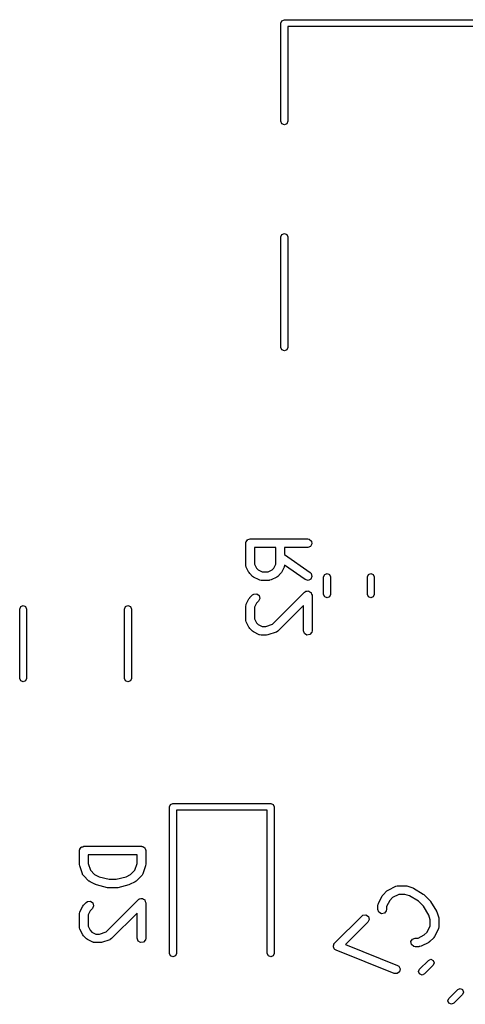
# Model space of a CAD drawing. Extents: x 3.18 to 10.88, y -3.25 to -0.52.
# Tile 10 of 52: x 4.02 to 4.32, y -1.19 to -0.52. Entities that reach past the tile are written whole.
import ezdxf

# ---------------------------------------------------------------- set-up
doc = ezdxf.new("R2010")
doc.units = 0
doc.header["$MEASUREMENT"] = 0
doc.layers.add('BLACK', color=7, linetype='CONTINUOUS')

msp = doc.modelspace()

# ---------------------------------------------------------------- linework, layer by layer
at = {"layer": 'BLACK', "linetype": 'CONTINUOUS'}
for p, q in [((4.1956, -0.520275), (4.19629, -0.518605)), ((4.19629, -0.518605), (4.19796, -0.517913)), ((4.19796, -0.517913), (4.55859, -0.517913)), ((4.1956, -0.587401), (4.1956, -0.520275)), ((4.55623, -0.522637), (4.20033, -0.522637)), ((4.20033, -0.522637), (4.20033, -0.587401)), ((4.19629, -0.589072), (4.1956, -0.587401)), ((4.19796, -0.589763), (4.19629, -0.589072)), ((4.19963, -0.589072), (4.19796, -0.589763)), ((4.20033, -0.587401), (4.19963, -0.589072)), ((4.1956, -0.666535), (4.19629, -0.664865)), ((4.1956, -0.742126), (4.1956, -0.666535)), ((4.19629, -0.664865), (4.19796, -0.664173)), ((4.19796, -0.664173), (4.19963, -0.664865)), ((4.19963, -0.664865), (4.20033, -0.666535)), ((4.20033, -0.666535), (4.20033, -0.742126)), ((4.19629, -0.743796), (4.1956, -0.742126)), ((4.19796, -0.744488), (4.19629, -0.743796)), ((4.19963, -0.743796), (4.19796, -0.744488)), ((4.20033, -0.742126), (4.19963, -0.743796)), ((4.17155, -0.876059), (4.17162, -0.875676)), ((4.1716, -0.875546), (4.17166, -0.875433)), ((4.17162, -0.875676), (4.1716, -0.875546)), ((4.17166, -0.875433), (4.17173, -0.875049)), ((4.17173, -0.875049), (4.17222, -0.874462)), ((4.17222, -0.874462), (4.17261, -0.873797)), ((4.17261, -0.873797), (4.17286, -0.873706)), ((4.17286, -0.873706), (4.17303, -0.873502)), ((4.17303, -0.873502), (4.17378, -0.873369)), ((4.17378, -0.873369), (4.1745, -0.873106)), ((4.1745, -0.873106), (4.21387, -0.873106)), ((4.21387, -0.873106), (4.21488, -0.873285)), ((4.21488, -0.873285), (4.21643, -0.874583)), ((4.21643, -0.874583), (4.21678, -0.876572)), ((4.17155, -0.891057), (4.17155, -0.876059)), ((4.17746, -0.879012), (4.17746, -0.89036)), ((4.19217, -0.879012), (4.17746, -0.879012)), ((4.19217, -0.89036), (4.19217, -0.879012)), ((4.21387, -0.879012), (4.19808, -0.879012)), ((4.19808, -0.879012), (4.19808, -0.883896)), ((4.21577, -0.878321), (4.21387, -0.879012)), ((4.21678, -0.876572), (4.21577, -0.878321)), ((4.19808, -0.883896), (4.21557, -0.896137)), ((4.17161, -0.891223), (4.17155, -0.891057)), ((4.17157, -0.891395), (4.17161, -0.891223)), ((4.17186, -0.892378), (4.17157, -0.891395)), ((4.17374, -0.896127), (4.17186, -0.892378)), ((4.17746, -0.89036), (4.1788, -0.893058)), ((4.1788, -0.893058), (4.18, -0.894255)), ((4.18, -0.894255), (4.1827, -0.895604)), ((4.1827, -0.895604), (4.18693, -0.895604)), ((4.18693, -0.895604), (4.18963, -0.894255)), ((4.18963, -0.894255), (4.19082, -0.893058)), ((4.19082, -0.893058), (4.19217, -0.89036)), ((4.19777, -0.892378), (4.19589, -0.896127)), ((4.19779, -0.892203), (4.19777, -0.892378)), ((4.1979, -0.892067), (4.19779, -0.892203)), ((4.19807, -0.891099), (4.1979, -0.892067)), ((4.21218, -0.900975), (4.19807, -0.891099)), ((4.17378, -0.896172), (4.17374, -0.896127)), ((4.17429, -0.896895), (4.17378, -0.896172)), ((4.17616, -0.89877), (4.17429, -0.896895)), ((4.17622, -0.898797), (4.17616, -0.89877)), ((4.17693, -0.899323), (4.17622, -0.898797)), ((4.18068, -0.901197), (4.17693, -0.899323)), ((4.18086, -0.901218), (4.18068, -0.901197)), ((4.18099, -0.901331), (4.18086, -0.901218)), ((4.182, -0.901509), (4.18099, -0.901331)), ((4.18763, -0.901509), (4.182, -0.901509)), ((4.18779, -0.901449), (4.18763, -0.901509)), ((4.18796, -0.90149), (4.18779, -0.901449)), ((4.18895, -0.901197), (4.18796, -0.90149)), ((4.1927, -0.899323), (4.18895, -0.901197)), ((4.19274, -0.899276), (4.1927, -0.899323)), ((4.19346, -0.89877), (4.19274, -0.899276)), ((4.19534, -0.896895), (4.19346, -0.89877)), ((4.19537, -0.896836), (4.19534, -0.896895)), ((4.19589, -0.896127), (4.19537, -0.896836)), ((4.21413, -0.901498), (4.21218, -0.900975)), ((4.21596, -0.900644), (4.21413, -0.901498)), ((4.21557, -0.896137), (4.21629, -0.896862)), ((4.21681, -0.898813), (4.21596, -0.900644)), ((4.21629, -0.896862), (4.21681, -0.898813)), ((4.2248, -0.899069), (4.2255, -0.897399)), ((4.2248, -0.911167), (4.2248, -0.899069)), ((4.2255, -0.897399), (4.22717, -0.896707)), ((4.22717, -0.896707), (4.22884, -0.897399)), ((4.22884, -0.897399), (4.22953, -0.899069)), ((4.22953, -0.899069), (4.22953, -0.911167)), ((4.25472, -0.899069), (4.25542, -0.897399)), ((4.25472, -0.911167), (4.25472, -0.899069)), ((4.25542, -0.897399), (4.25709, -0.896707)), ((4.25709, -0.896707), (4.25876, -0.897399)), ((4.25876, -0.897399), (4.25945, -0.899069)), ((4.25945, -0.899069), (4.25945, -0.911167)), ((4.21179, -0.909592), (4.21231, -0.909222)), ((4.21231, -0.909222), (4.2124, -0.909123)), ((4.2124, -0.909123), (4.21248, -0.909109)), ((4.21248, -0.909109), (4.21263, -0.909004)), ((4.21263, -0.909004), (4.21351, -0.908926)), ((4.21351, -0.908926), (4.21439, -0.908772)), ((4.21439, -0.908772), (4.2145, -0.908839)), ((4.2145, -0.908839), (4.21464, -0.908828)), ((4.21464, -0.908828), (4.21537, -0.909337)), ((4.21537, -0.909337), (4.21614, -0.909782)), ((4.17186, -0.917858), (4.17374, -0.914109)), ((4.17374, -0.914109), (4.17426, -0.9134)), ((4.17426, -0.9134), (4.17429, -0.913341)), ((4.17429, -0.913341), (4.17616, -0.911467)), ((4.17616, -0.911467), (4.177, -0.910878)), ((4.177, -0.910878), (4.17902, -0.910702)), ((4.18034, -0.915642), (4.1788, -0.917178)), ((4.17902, -0.910702), (4.18067, -0.911861)), ((4.18119, -0.913812), (4.18034, -0.915642)), ((4.18067, -0.911861), (4.18119, -0.913812)), ((4.18978, -0.931596), (4.21179, -0.909592)), ((4.21614, -0.909782), (4.21618, -0.909909)), ((4.21618, -0.909909), (4.21629, -0.909986)), ((4.21629, -0.909986), (4.21652, -0.910845)), ((4.21652, -0.910845), (4.21683, -0.91168)), ((4.21683, -0.91168), (4.21683, -0.936052)), ((4.2255, -0.912837), (4.2248, -0.911167)), ((4.22717, -0.913529), (4.2255, -0.912837)), ((4.22884, -0.912837), (4.22717, -0.913529)), ((4.22953, -0.911167), (4.22884, -0.912837)), ((4.25542, -0.912837), (4.25472, -0.911167)), ((4.25709, -0.913529), (4.25542, -0.912837)), ((4.25876, -0.912837), (4.25709, -0.913529)), ((4.25945, -0.911167), (4.25876, -0.912837)), ((4.01693, -0.921179), (4.01762, -0.919508)), ((4.01693, -0.968585), (4.01693, -0.921179)), ((4.01762, -0.919508), (4.01929, -0.918816)), ((4.01929, -0.918816), (4.02096, -0.919508)), ((4.02096, -0.919508), (4.02165, -0.921179)), ((4.02165, -0.921179), (4.02165, -0.968585)), ((4.08858, -0.921179), (4.08927, -0.919508)), ((4.08858, -0.968585), (4.08858, -0.921179)), ((4.08927, -0.919508), (4.09094, -0.918816)), ((4.09094, -0.918816), (4.09262, -0.919508)), ((4.09262, -0.919508), (4.09331, -0.921179)), ((4.09331, -0.921179), (4.09331, -0.968585)), ((4.17155, -0.919179), (4.17173, -0.918169)), ((4.17155, -0.928553), (4.17155, -0.919179)), ((4.17173, -0.918169), (4.17184, -0.918034)), ((4.17184, -0.918034), (4.17186, -0.917858)), ((4.1788, -0.917178), (4.17746, -0.919876)), ((4.17746, -0.919876), (4.17746, -0.927856)), ((4.21092, -0.918808), (4.19346, -0.936265)), ((4.21092, -0.936052), (4.21092, -0.918808)), ((4.17161, -0.928719), (4.17155, -0.928553)), ((4.17157, -0.92889), (4.17161, -0.928719)), ((4.17186, -0.929873), (4.17157, -0.92889)), ((4.17746, -0.927856), (4.1788, -0.930553)), ((4.17374, -0.933623), (4.17186, -0.929873)), ((4.17378, -0.933667), (4.17374, -0.933623)), ((4.17429, -0.93439), (4.17378, -0.933667)), ((4.17616, -0.936265), (4.17429, -0.93439)), ((4.17622, -0.936292), (4.17616, -0.936265)), ((4.17693, -0.936818), (4.17622, -0.936292)), ((4.1788, -0.930553), (4.18, -0.93175)), ((4.18, -0.93175), (4.1827, -0.933099)), ((4.1827, -0.933099), (4.18527, -0.933099)), ((4.18527, -0.933099), (4.18978, -0.931596)), ((4.19346, -0.936265), (4.19262, -0.936853)), ((4.21161, -0.93795), (4.21092, -0.936052)), ((4.21683, -0.936052), (4.21665, -0.937062)), ((4.18068, -0.938693), (4.17693, -0.936818)), ((4.18086, -0.938713), (4.18068, -0.938693)), ((4.18099, -0.938826), (4.18086, -0.938713)), ((4.182, -0.939004), (4.18099, -0.938826)), ((4.18575, -0.939004), (4.182, -0.939004)), ((4.18581, -0.938982), (4.18575, -0.939004)), ((4.18669, -0.938853), (4.18581, -0.938982)), ((4.19231, -0.936978), (4.18669, -0.938853)), ((4.19245, -0.936868), (4.19231, -0.936978)), ((4.19262, -0.936853), (4.19245, -0.936868)), ((4.21336, -0.93896), (4.21161, -0.93795)), ((4.21535, -0.938609), (4.21336, -0.93896)), ((4.21665, -0.937062), (4.21535, -0.938609)), ((4.01762, -0.970256), (4.01693, -0.968585)), ((4.02165, -0.968585), (4.02096, -0.970256)), ((4.08927, -0.970256), (4.08858, -0.968585)), ((4.09331, -0.968585), (4.09262, -0.970256)), ((4.01929, -0.970947), (4.01762, -0.970256)), ((4.02096, -0.970256), (4.01929, -0.970947)), ((4.09094, -0.970947), (4.08927, -0.970256)), ((4.09262, -0.970256), (4.09094, -0.970947)), ((4.11935, -1.05643), (4.12005, -1.05476)), ((4.11935, -1.15682), (4.11935, -1.05643)), ((4.12005, -1.05476), (4.12172, -1.05407)), ((4.12172, -1.05407), (4.18865, -1.05407)), ((4.18865, -1.05407), (4.19032, -1.05476)), ((4.19032, -1.05476), (4.19101, -1.05643)), ((4.19101, -1.05643), (4.19101, -1.15682)), ((4.18628, -1.05879), (4.12408, -1.05879)), ((4.12408, -1.05879), (4.12408, -1.15682)), ((4.18628, -1.15682), (4.18628, -1.05879)), ((4.05851, -1.08483), (4.05889, -1.08416)), ((4.05889, -1.08416), (4.05914, -1.08407)), ((4.05914, -1.08407), (4.05931, -1.08387)), ((4.05931, -1.08387), (4.06007, -1.08374)), ((4.06007, -1.08374), (4.06079, -1.08347)), ((4.06079, -1.08347), (4.10016, -1.08347)), ((4.10016, -1.08347), (4.10054, -1.08354)), ((4.10054, -1.08354), (4.10067, -1.08352)), ((4.10067, -1.08352), (4.10078, -1.08358)), ((4.10078, -1.08358), (4.10117, -1.08365)), ((4.10117, -1.08365), (4.10175, -1.08414)), ((4.10175, -1.08414), (4.10242, -1.08453)), ((4.10242, -1.08453), (4.10251, -1.08478)), ((4.05783, -1.08643), (4.0579, -1.08604)), ((4.05783, -1.0958), (4.05783, -1.08643)), ((4.05788, -1.08591), (4.05794, -1.0858)), ((4.0579, -1.08604), (4.05788, -1.08591)), ((4.05794, -1.0858), (4.05801, -1.08542)), ((4.05801, -1.08542), (4.05851, -1.08483)), ((4.06374, -1.08938), (4.06374, -1.09532)), ((4.0972, -1.08938), (4.06374, -1.08938)), ((4.0972, -1.09532), (4.0972, -1.08938)), ((4.10251, -1.08478), (4.10271, -1.08495)), ((4.10271, -1.08495), (4.10285, -1.08571)), ((4.10285, -1.08571), (4.10311, -1.08643)), ((4.10311, -1.08643), (4.10311, -1.0958)), ((4.05786, -1.09586), (4.05783, -1.0958)), ((4.05799, -1.09673), (4.05786, -1.09586)), ((4.05986, -1.10236), (4.05799, -1.09673)), ((4.06374, -1.09532), (4.06524, -1.09983)), ((4.0957, -1.09983), (4.0972, -1.09532)), ((4.10296, -1.09673), (4.10108, -1.10236)), ((4.10311, -1.0958), (4.10296, -1.09667)), ((4.10296, -1.09667), (4.10296, -1.09673)), ((4.05997, -1.1025), (4.05986, -1.10236)), ((4.05999, -1.10267), (4.05997, -1.1025)), ((4.06057, -1.10351), (4.05999, -1.10267)), ((4.06432, -1.10726), (4.06057, -1.10351)), ((4.06524, -1.09983), (4.06816, -1.10275)), ((4.06816, -1.10275), (4.07119, -1.10426)), ((4.07119, -1.10426), (4.07802, -1.10597)), ((4.08292, -1.10597), (4.08975, -1.10426)), ((4.08975, -1.10426), (4.09278, -1.10275)), ((4.09278, -1.10275), (4.0957, -1.09983)), ((4.10037, -1.10351), (4.09662, -1.10726)), ((4.10045, -1.10335), (4.10037, -1.10351)), ((4.1006, -1.10326), (4.10045, -1.10335)), ((4.10108, -1.10236), (4.1006, -1.10326)), ((4.06438, -1.10729), (4.06432, -1.10726)), ((4.06509, -1.10781), (4.06438, -1.10729)), ((4.06884, -1.10969), (4.06509, -1.10781)), ((4.06898, -1.10971), (4.06884, -1.10969)), ((4.06944, -1.10991), (4.06898, -1.10971)), ((4.07694, -1.11179), (4.06944, -1.10991)), ((4.07802, -1.10597), (4.08292, -1.10597)), ((4.0915, -1.10991), (4.084, -1.11179)), ((4.09162, -1.10983), (4.0915, -1.10991)), ((4.0921, -1.10969), (4.09162, -1.10983)), ((4.09585, -1.10781), (4.0921, -1.10969)), ((4.0959, -1.10777), (4.09585, -1.10781)), ((4.09662, -1.10726), (4.0959, -1.10777)), ((4.26885, -1.11341), (4.27416, -1.11076)), ((4.27416, -1.11076), (4.27514, -1.11046)), ((4.27514, -1.11046), (4.27531, -1.11051)), ((4.27531, -1.11051), (4.27548, -1.11045)), ((4.27548, -1.11045), (4.28078, -1.11045)), ((4.28078, -1.11045), (4.28165, -1.1106)), ((4.28165, -1.1106), (4.28171, -1.1106)), ((4.28171, -1.1106), (4.28569, -1.11192)), ((4.07708, -1.11177), (4.07694, -1.11179)), ((4.07766, -1.11188), (4.07708, -1.11177)), ((4.08328, -1.11188), (4.07766, -1.11188)), ((4.08341, -1.11183), (4.08328, -1.11188)), ((4.084, -1.11179), (4.08341, -1.11183)), ((4.26223, -1.12268), (4.26488, -1.11738)), ((4.26488, -1.11738), (4.26541, -1.11667)), ((4.26541, -1.11667), (4.26543, -1.11661)), ((4.26543, -1.11661), (4.26809, -1.11396)), ((4.26809, -1.11396), (4.26881, -1.11345)), ((4.26881, -1.11345), (4.26885, -1.11341)), ((4.27617, -1.11635), (4.27192, -1.11848)), ((4.2803, -1.11635), (4.27617, -1.11635)), ((4.28351, -1.11742), (4.2803, -1.11635)), ((4.28955, -1.12105), (4.28351, -1.11742)), ((4.28569, -1.11192), (4.28614, -1.11216)), ((4.28614, -1.11216), (4.28628, -1.11219)), ((4.28628, -1.11219), (4.2929, -1.11617)), ((4.2929, -1.11617), (4.29335, -1.11655)), ((4.29335, -1.11655), (4.29347, -1.11661)), ((4.29347, -1.11661), (4.29745, -1.12059)), ((4.05815, -1.12823), (4.06002, -1.12448)), ((4.06002, -1.12448), (4.06055, -1.12377)), ((4.06055, -1.12377), (4.06057, -1.12371)), ((4.06057, -1.12371), (4.06245, -1.12183)), ((4.06245, -1.12183), (4.06329, -1.12125)), ((4.06329, -1.12125), (4.0653, -1.12107)), ((4.0653, -1.12107), (4.06696, -1.12223)), ((4.06748, -1.12418), (4.06662, -1.12601)), ((4.06696, -1.12223), (4.06748, -1.12418)), ((4.07607, -1.14196), (4.09807, -1.11996)), ((4.09807, -1.11996), (4.0986, -1.11959)), ((4.0986, -1.11959), (4.09868, -1.11949)), ((4.09868, -1.11949), (4.09876, -1.11948)), ((4.09876, -1.11948), (4.09891, -1.11937)), ((4.09891, -1.11937), (4.09979, -1.11929)), ((4.09979, -1.11929), (4.10067, -1.11914)), ((4.10067, -1.11914), (4.10079, -1.11921)), ((4.10079, -1.11921), (4.10092, -1.11919)), ((4.10092, -1.11919), (4.10165, -1.1197)), ((4.10165, -1.1197), (4.10242, -1.12015)), ((4.10242, -1.12015), (4.10247, -1.12028)), ((4.10247, -1.12028), (4.10258, -1.12035)), ((4.10258, -1.12035), (4.10281, -1.12121)), ((4.10281, -1.12121), (4.10311, -1.12205)), ((4.10311, -1.12205), (4.10311, -1.14642)), ((4.26192, -1.124), (4.2621, -1.12299)), ((4.26192, -1.12665), (4.26192, -1.124)), ((4.2621, -1.12299), (4.26221, -1.12286)), ((4.26221, -1.12286), (4.26223, -1.12268)), ((4.26995, -1.12045), (4.26782, -1.1247)), ((4.26782, -1.1247), (4.26782, -1.12665)), ((4.27192, -1.11848), (4.26995, -1.12045)), ((4.29302, -1.12451), (4.28955, -1.12105)), ((4.29664, -1.13055), (4.29302, -1.12451)), ((4.29745, -1.12059), (4.29779, -1.12107)), ((4.29779, -1.12107), (4.29789, -1.12116)), ((4.29789, -1.12116), (4.30187, -1.12779)), ((4.05783, -1.12955), (4.05801, -1.12854)), ((4.05783, -1.13892), (4.05783, -1.12955)), ((4.05801, -1.12854), (4.05813, -1.1284)), ((4.05813, -1.1284), (4.05815, -1.12823)), ((4.06509, -1.12755), (4.06374, -1.13024)), ((4.06374, -1.13024), (4.06374, -1.13822)), ((4.06662, -1.12601), (4.06509, -1.12755)), ((4.0972, -1.12918), (4.07975, -1.14663)), ((4.0972, -1.14642), (4.0972, -1.12918)), ((4.23229, -1.14975), (4.25085, -1.13119)), ((4.25085, -1.13119), (4.25169, -1.13061)), ((4.25169, -1.13061), (4.2537, -1.13043)), ((4.2537, -1.13043), (4.25536, -1.13159)), ((4.25536, -1.13159), (4.25588, -1.13354)), ((4.26261, -1.12855), (4.26192, -1.12665)), ((4.26436, -1.12956), (4.26261, -1.12855)), ((4.26635, -1.12921), (4.26436, -1.12956)), ((4.26765, -1.12766), (4.26635, -1.12921)), ((4.26782, -1.12665), (4.26765, -1.12766)), ((4.29771, -1.13376), (4.29664, -1.13055)), ((4.30187, -1.12779), (4.30205, -1.12826)), ((4.30205, -1.12826), (4.30214, -1.12837)), ((4.30214, -1.12837), (4.30347, -1.13235)), ((4.06374, -1.13822), (4.06509, -1.14092)), ((4.25503, -1.13537), (4.23964, -1.15076)), ((4.25588, -1.13354), (4.25503, -1.13537)), ((4.29559, -1.14214), (4.29771, -1.13789)), ((4.29771, -1.13789), (4.29771, -1.13376)), ((4.30347, -1.13235), (4.30359, -1.13322)), ((4.30359, -1.13322), (4.30362, -1.13328)), ((4.30362, -1.13328), (4.30362, -1.13859)), ((4.05789, -1.13909), (4.05783, -1.13892)), ((4.05785, -1.13926), (4.05789, -1.13909)), ((4.05815, -1.14024), (4.05785, -1.13926)), ((4.06002, -1.14399), (4.05815, -1.14024)), ((4.06007, -1.14403), (4.06002, -1.14399)), ((4.06057, -1.14476), (4.06007, -1.14403)), ((4.06245, -1.14663), (4.06057, -1.14476)), ((4.06509, -1.14092), (4.06629, -1.14212)), ((4.06629, -1.14212), (4.06898, -1.14347)), ((4.06898, -1.14347), (4.07156, -1.14347)), ((4.07156, -1.14347), (4.07607, -1.14196)), ((4.28936, -1.14624), (4.29361, -1.14411)), ((4.29361, -1.14411), (4.29559, -1.14214)), ((4.30065, -1.14521), (4.30013, -1.14592)), ((4.3033, -1.13991), (4.30065, -1.14521)), ((4.30333, -1.13973), (4.3033, -1.13991)), ((4.30344, -1.1396), (4.30333, -1.13973)), ((4.30362, -1.13859), (4.30344, -1.1396)), ((4.06251, -1.14666), (4.06245, -1.14663)), ((4.06322, -1.14718), (4.06251, -1.14666)), ((4.06697, -1.14906), (4.06322, -1.14718)), ((4.06714, -1.14908), (4.06697, -1.14906)), ((4.06728, -1.14919), (4.06714, -1.14908)), ((4.06829, -1.14937), (4.06728, -1.14919)), ((4.07204, -1.14937), (4.06829, -1.14937)), ((4.0721, -1.14935), (4.07204, -1.14937)), ((4.07297, -1.14922), (4.0721, -1.14935)), ((4.07859, -1.14735), (4.07297, -1.14922)), ((4.07873, -1.14724), (4.07859, -1.14735)), ((4.07891, -1.14722), (4.07873, -1.14724)), ((4.07975, -1.14663), (4.07891, -1.14722)), ((4.0979, -1.14832), (4.0972, -1.14642)), ((4.09964, -1.14933), (4.0979, -1.14832)), ((4.10163, -1.14898), (4.09964, -1.14933)), ((4.10293, -1.14743), (4.10163, -1.14898)), ((4.10311, -1.14642), (4.10293, -1.14743)), ((4.23144, -1.15158), (4.23173, -1.15096)), ((4.23153, -1.15192), (4.23144, -1.15158)), ((4.23146, -1.15226), (4.23153, -1.15192)), ((4.23173, -1.15096), (4.23187, -1.15029)), ((4.23187, -1.15029), (4.23215, -1.15007)), ((4.23215, -1.15007), (4.23229, -1.14975)), ((4.23964, -1.15076), (4.27525, -1.16501)), ((4.2845, -1.14868), (4.28551, -1.14693)), ((4.28485, -1.15067), (4.2845, -1.14868)), ((4.2864, -1.15197), (4.28485, -1.15067)), ((4.28551, -1.14693), (4.28741, -1.14624)), ((4.28741, -1.14624), (4.28936, -1.14624)), ((4.29138, -1.15183), (4.2904, -1.15212)), ((4.29668, -1.14918), (4.29138, -1.15183)), ((4.29673, -1.14913), (4.29668, -1.14918)), ((4.29745, -1.14863), (4.29673, -1.14913)), ((4.3001, -1.14598), (4.29745, -1.14863)), ((4.30013, -1.14592), (4.3001, -1.14598)), ((4.12005, -1.15849), (4.11935, -1.15682)), ((4.12172, -1.15919), (4.12005, -1.15849)), ((4.12339, -1.15849), (4.12172, -1.15919)), ((4.12408, -1.15682), (4.12339, -1.15849)), ((4.18698, -1.15849), (4.18628, -1.15682)), ((4.18865, -1.15919), (4.18698, -1.15849)), ((4.19032, -1.15849), (4.18865, -1.15919)), ((4.19101, -1.15682), (4.19032, -1.15849)), ((4.23178, -1.15287), (4.23146, -1.15226)), ((4.23196, -1.15354), (4.23178, -1.15287)), ((4.23225, -1.15374), (4.23196, -1.15354)), ((4.23241, -1.15404), (4.23225, -1.15374)), ((4.23328, -1.15458), (4.23241, -1.15404)), ((4.27305, -1.17049), (4.23328, -1.15458)), ((4.28741, -1.15214), (4.2864, -1.15197)), ((4.29006, -1.15214), (4.28741, -1.15214)), ((4.29022, -1.15208), (4.29006, -1.15214)), ((4.2904, -1.15212), (4.29022, -1.15208)), ((4.27525, -1.16501), (4.27612, -1.16555)), ((4.29042, -1.16749), (4.29643, -1.16149)), ((4.29977, -1.16483), (4.29376, -1.17083)), ((4.29643, -1.16149), (4.2981, -1.16079)), ((4.2981, -1.16079), (4.29977, -1.16149)), ((4.29977, -1.16149), (4.30046, -1.16316)), ((4.30046, -1.16316), (4.29977, -1.16483)), ((4.27507, -1.17055), (4.27305, -1.17049)), ((4.27666, -1.16931), (4.27507, -1.17055)), ((4.27612, -1.16555), (4.27707, -1.16733)), ((4.27707, -1.16733), (4.27666, -1.16931)), ((4.28973, -1.16916), (4.29042, -1.16749)), ((4.29042, -1.17083), (4.28973, -1.16916)), ((4.29209, -1.17152), (4.29042, -1.17083)), ((4.29376, -1.17083), (4.29209, -1.17152)), ((4.31047, -1.18753), (4.31647, -1.18153)), ((4.31981, -1.18487), (4.31381, -1.19088)), ((4.31647, -1.18153), (4.31814, -1.18084)), ((4.31814, -1.18084), (4.31981, -1.18153)), ((4.31981, -1.18153), (4.3205, -1.1832)), ((4.3205, -1.1832), (4.31981, -1.18487)), ((4.30978, -1.18921), (4.31047, -1.18753)), ((4.31047, -1.19088), (4.30978, -1.18921)), ((4.31214, -1.19157), (4.31047, -1.19088)), ((4.31381, -1.19088), (4.31214, -1.19157))]:
    msp.add_line(p, q, dxfattribs=at)

doc.saveas('drawing.dxf')
